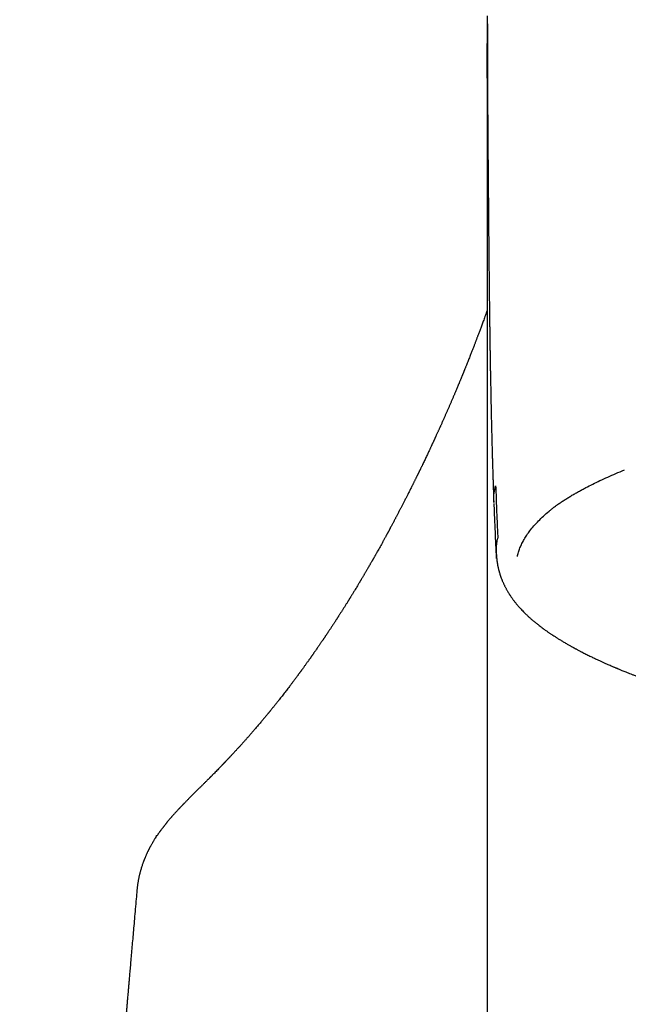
# Model space of a CAD drawing. Header units: millimetres. Extents: x 8 to 793, y 12 to 538.
# Tile 17 of 25: x 385 to 398, y 503 to 523. Entities that reach past the tile are written whole.
import ezdxf

# ---------------------------------------------------------------- set-up
doc = ezdxf.new("R2010")
doc.units = ezdxf.units.MM

msp = doc.modelspace()

# ---------------------------------------------------------------- linework, layer by layer
at = {"color": 7, "linetype": 'Continuous', "lineweight": 30}
for p, q in [((394.791, 513.094), (394.791, 509.646)), ((394.791, 509.646), (394.791, 447.457)), ((387.667, 505.685), (387.667, 505.682))]:
    msp.add_line(p, q, dxfattribs=at)
for points, knots in [([(394.794, 523.477), (394.794, 523.476), (394.794, 523.468), (394.794, 523.459), (394.794, 523.449), (394.794, 523.439), (394.794, 523.428), (394.793, 523.418), (394.793, 523.401), (394.793, 523.379), (394.793, 523.351), (394.793, 523.323), (394.792, 523.297), (394.792, 523.272), (394.792, 523.243), (394.792, 523.208), (394.791, 523.165), (394.791, 523.121), (394.791, 523.081), (394.791, 523.043), (394.791, 523.006), (394.791, 522.965), (394.791, 522.925), (394.79, 522.887), (394.79, 522.852), (394.79, 522.819), (394.79, 522.79), (394.79, 522.766), (394.79, 522.745), (394.79, 522.724), (394.79, 522.701), (394.79, 522.674), (394.79, 522.646), (394.79, 522.621), (394.79, 522.606), (394.79, 522.602)], [0, 0, 0, 0, 0.001294, 0.014433, 0.027173, 0.039981, 0.052858, 0.065802, 0.078822, 0.111061, 0.145931, 0.179146, 0.211219, 0.240878, 0.268129, 0.315396, 0.366998, 0.419865, 0.469787, 0.508484, 0.55086, 0.597121, 0.646023, 0.685437, 0.725174, 0.761957, 0.79524, 0.819351, 0.841229, 0.863436, 0.889113, 0.918266, 0.950277, 0.985635, 1, 1, 1, 1]), ([(394.803, 523.318), (394.803, 523.317), (394.803, 523.313), (394.803, 523.305), (394.803, 523.296), (394.803, 523.287), (394.803, 523.275), (394.802, 523.262), (394.802, 523.246), (394.802, 523.228), (394.802, 523.205), (394.802, 523.179), (394.802, 523.15), (394.802, 523.12), (394.802, 523.092), (394.801, 523.067), (394.801, 523.044), (394.801, 523.018), (394.801, 522.986), (394.801, 522.95), (394.801, 522.911), (394.801, 522.87), (394.801, 522.826), (394.801, 522.777), (394.801, 522.725), (394.8, 522.672), (394.8, 522.621), (394.8, 522.569), (394.8, 522.518), (394.801, 522.469), (394.801, 522.423), (394.801, 522.379), (394.801, 522.338), (394.801, 522.303), (394.801, 522.27), (394.801, 522.239), (394.801, 522.205), (394.801, 522.167), (394.801, 522.125), (394.801, 522.078), (394.802, 522.024), (394.802, 521.966), (394.802, 521.906), (394.802, 521.85), (394.803, 521.797), (394.803, 521.744), (394.803, 521.691), (394.803, 521.638), (394.804, 521.585), (394.804, 521.535), (394.804, 521.483), (394.805, 521.428), (394.805, 521.372), (394.805, 521.319), (394.806, 521.272), (394.806, 521.231), (394.806, 521.191), (394.806, 521.15), (394.807, 521.101), (394.807, 521.052), (394.807, 521.005), (394.808, 520.966), (394.808, 520.932), (394.808, 520.901), (394.809, 520.869), (394.809, 520.833), (394.809, 520.784), (394.81, 520.724), (394.81, 520.659), (394.811, 520.6), (394.811, 520.544), (394.812, 520.489), (394.812, 520.434), (394.812, 520.375), (394.813, 520.312), (394.814, 520.241), (394.814, 520.166), (394.815, 520.093), (394.815, 520.023), (394.816, 519.954), (394.817, 519.888), (394.817, 519.826), (394.818, 519.77), (394.818, 519.717), (394.818, 519.667), (394.819, 519.618), (394.819, 519.573), (394.82, 519.528), (394.82, 519.48), (394.82, 519.43), (394.821, 519.382), (394.821, 519.339), (394.822, 519.301), (394.822, 519.263), (394.822, 519.222), (394.823, 519.176), (394.823, 519.128), (394.824, 519.084), (394.824, 519.046), (394.824, 519.016), (394.825, 518.987), (394.825, 518.957), (394.825, 518.925), (394.825, 518.884), (394.826, 518.835), (394.826, 518.782), (394.827, 518.732), (394.827, 518.69), (394.828, 518.659), (394.828, 518.635), (394.828, 518.613), (394.828, 518.588), (394.829, 518.555), (394.829, 518.514), (394.83, 518.465), (394.83, 518.412), (394.831, 518.356), (394.831, 518.301), (394.832, 518.249), (394.832, 518.204), (394.833, 518.168), (394.833, 518.135), (394.833, 518.101), (394.834, 518.062), (394.834, 518.022), (394.835, 517.981), (394.835, 517.941), (394.836, 517.902), (394.836, 517.867), (394.836, 517.829), (394.837, 517.785), (394.838, 517.736), (394.838, 517.686), (394.839, 517.635), (394.839, 517.585), (394.84, 517.536), (394.84, 517.496), (394.841, 517.464), (394.841, 517.44), (394.841, 517.416), (394.842, 517.393), (394.842, 517.368), (394.842, 517.339), (394.843, 517.305), (394.843, 517.27), (394.844, 517.237), (394.844, 517.207), (394.845, 517.177), (394.845, 517.147), (394.845, 517.118), (394.846, 517.09), (394.846, 517.059), (394.847, 517.022), (394.847, 516.979), (394.848, 516.934), (394.849, 516.887), (394.849, 516.842), (394.85, 516.799), (394.851, 516.76), (394.851, 516.723), (394.852, 516.672), (394.853, 516.604), (394.854, 516.521), (394.856, 516.453), (394.857, 516.401), (394.857, 516.365), (394.858, 516.327), (394.858, 516.289), (394.859, 516.252), (394.86, 516.218), (394.86, 516.191), (394.861, 516.171), (394.861, 516.155), (394.861, 516.141), (394.861, 516.124), (394.862, 516.102), (394.862, 516.074), (394.863, 516.039), (394.864, 516), (394.865, 515.952), (394.866, 515.898), (394.867, 515.838), (394.868, 515.777), (394.869, 515.716), (394.871, 515.653), (394.872, 515.59), (394.873, 515.536), (394.874, 515.491), (394.875, 515.457), (394.875, 515.429), (394.876, 515.402), (394.877, 515.373), (394.877, 515.341), (394.879, 515.276), (394.881, 515.177), (394.885, 515.04), (394.887, 514.925), (394.89, 514.835), (394.891, 514.771), (394.893, 514.707), (394.895, 514.644), (394.896, 514.586), (394.898, 514.534), (394.899, 514.488), (394.9, 514.45), (394.901, 514.424), (394.902, 514.405), (394.902, 514.388), (394.903, 514.361), (394.904, 514.321), (394.906, 514.27), (394.907, 514.211), (394.909, 514.144), (394.912, 514.068), (394.914, 513.984), (394.918, 513.891), (394.921, 513.789), (394.924, 513.685), (394.927, 513.614), (394.928, 513.58)], [0, 0, 0, 0, 0.000173, 0.001078, 0.002637, 0.004169, 0.005556, 0.008251, 0.010525, 0.01324, 0.016975, 0.021139, 0.025731, 0.030818, 0.035281, 0.039077, 0.04244, 0.045913, 0.05131, 0.056907, 0.062694, 0.068853, 0.075529, 0.082581, 0.090713, 0.098443, 0.105936, 0.113293, 0.121121, 0.127679, 0.13448, 0.14075, 0.14635, 0.151335, 0.155666, 0.15987, 0.164357, 0.16949, 0.17527, 0.181696, 0.188356, 0.19688, 0.204662, 0.211703, 0.218586, 0.225028, 0.231747, 0.238545, 0.244999, 0.251097, 0.257118, 0.26373, 0.270958, 0.277061, 0.282538, 0.287328, 0.29152, 0.296198, 0.301689, 0.307991, 0.312948, 0.317346, 0.321184, 0.324464, 0.327653, 0.331577, 0.336251, 0.343881, 0.35086, 0.357123, 0.362853, 0.368554, 0.374347, 0.380279, 0.386668, 0.394016, 0.401865, 0.409383, 0.416222, 0.422761, 0.429776, 0.435822, 0.441225, 0.446146, 0.451193, 0.455823, 0.460165, 0.464384, 0.468835, 0.47386, 0.478642, 0.482791, 0.486148, 0.489499, 0.493434, 0.497829, 0.502429, 0.507139, 0.510373, 0.513073, 0.515658, 0.518399, 0.521393, 0.524707, 0.530053, 0.534978, 0.539542, 0.544042, 0.546467, 0.548423, 0.55044, 0.552758, 0.555376, 0.559577, 0.564123, 0.56897, 0.574121, 0.579518, 0.584317, 0.588262, 0.591784, 0.594297, 0.597417, 0.601158, 0.604904, 0.60834, 0.612369, 0.615867, 0.618835, 0.622127, 0.626236, 0.630726, 0.635318, 0.63998, 0.644529, 0.64894, 0.653123, 0.655434, 0.65764, 0.659748, 0.661762, 0.663894, 0.666581, 0.669634, 0.672976, 0.676003, 0.67868, 0.681008, 0.684118, 0.686702, 0.688927, 0.691631, 0.694961, 0.698881, 0.703094, 0.707154, 0.711395, 0.715291, 0.718584, 0.721824, 0.725198, 0.732473, 0.739884, 0.747491, 0.750628, 0.75386, 0.757186, 0.760606, 0.764093, 0.767138, 0.769546, 0.771318, 0.772471, 0.773643, 0.775149, 0.776988, 0.779585, 0.782645, 0.786168, 0.790089, 0.79531, 0.800616, 0.806005, 0.811479, 0.817037, 0.822678, 0.828036, 0.831593, 0.834567, 0.83696, 0.839142, 0.841674, 0.844563, 0.84771, 0.858871, 0.870877, 0.883902, 0.889304, 0.894867, 0.90059, 0.906341, 0.911487, 0.915944, 0.920174, 0.923517, 0.925973, 0.927059, 0.928566, 0.930516, 0.93427, 0.939019, 0.944117, 0.950013, 0.956706, 0.964194, 0.972476, 0.981384, 0.991055, 1, 1, 1, 1]), ([(394.803, 523.318), (394.803, 523.326), (394.803, 523.355), (394.803, 523.381), (394.803, 523.4)], [0, 0, 0, 0, 0.303742, 1, 1, 1, 1]), ([(394.791, 522.625), (394.791, 522.528), (394.791, 522.321), (394.791, 521.992), (394.791, 521.639), (394.791, 521.277), (394.791, 520.905), (394.791, 520.525), (394.791, 520.123), (394.791, 519.698), (394.791, 519.249), (394.791, 518.789), (394.791, 518.319), (394.791, 517.838), (394.791, 517.347), (394.791, 516.846), (394.791, 516.335), (394.791, 515.813), (394.791, 515.285), (394.791, 514.749), (394.791, 514.208), (394.791, 513.657), (394.791, 513.282), (394.791, 513.095)], [0, 0, 0, 0, 0.039058, 0.0841297, 0.1292008, 0.1742715, 0.2193418, 0.264412, 0.3094821, 0.3590593, 0.4086365, 0.4582138, 0.5077913, 0.5573688, 0.6069463, 0.6565236, 0.7061006, 0.755677, 0.8052526, 0.8539418, 0.9026297, 0.9513159, 1, 1, 1, 1]), ([(394.801, 522.149), (394.801, 522.149), (394.795, 522.249), (394.792, 522.4), (394.792, 522.551), (394.792, 522.602)], [0, 0, 0, 0, 0.005092, 0.661353, 1, 1, 1, 1]), ([(394.791, 517.48), (394.791, 517.479), (394.788, 517.472), (394.783, 517.457), (394.775, 517.434), (394.763, 517.403), (394.749, 517.362), (394.732, 517.314), (394.715, 517.269), (394.7, 517.227), (394.685, 517.187), (394.67, 517.147), (394.656, 517.109), (394.643, 517.072), (394.629, 517.037), (394.617, 517.004), (394.606, 516.974), (394.596, 516.948), (394.587, 516.925), (394.579, 516.902), (394.57, 516.88), (394.561, 516.857), (394.552, 516.832), (394.542, 516.806), (394.532, 516.779), (394.52, 516.749), (394.508, 516.718), (394.496, 516.686), (394.483, 516.654), (394.47, 516.62), (394.456, 516.584), (394.441, 516.544), (394.424, 516.502), (394.407, 516.458), (394.389, 516.414), (394.373, 516.375), (394.361, 516.344), (394.352, 516.321), (394.343, 516.3), (394.336, 516.281), (394.329, 516.264), (394.322, 516.249), (394.318, 516.237), (394.314, 516.227), (394.311, 516.22), (394.309, 516.214), (394.306, 516.209), (394.304, 516.203), (394.301, 516.196), (394.297, 516.187), (394.293, 516.175), (394.287, 516.162), (394.281, 516.147), (394.274, 516.13), (394.266, 516.111), (394.258, 516.09), (394.249, 516.068), (394.239, 516.045), (394.23, 516.023), (394.219, 515.996), (394.205, 515.964), (394.19, 515.928), (394.176, 515.894), (394.163, 515.862), (394.15, 515.832), (394.138, 515.803), (394.126, 515.777), (394.116, 515.752), (394.101, 515.717), (394.082, 515.672), (394.059, 515.618), (394.04, 515.574), (394.024, 515.538), (394.012, 515.511), (394, 515.484), (393.989, 515.458), (393.978, 515.432), (393.967, 515.407), (393.955, 515.38), (393.943, 515.354), (393.932, 515.327), (393.921, 515.302), (393.909, 515.277), (393.899, 515.253), (393.887, 515.227), (393.875, 515.2), (393.863, 515.173), (393.852, 515.149), (393.842, 515.127), (393.834, 515.108), (393.825, 515.089), (393.815, 515.067), (393.805, 515.045), (393.795, 515.022), (393.783, 514.998), (393.772, 514.972), (393.761, 514.949), (393.752, 514.93), (393.745, 514.914), (393.738, 514.899), (393.732, 514.886), (393.726, 514.873), (393.721, 514.861), (393.716, 514.85), (393.711, 514.84), (393.707, 514.831), (393.703, 514.823), (393.7, 514.817), (393.697, 514.81), (393.694, 514.802), (393.689, 514.793), (393.684, 514.782), (393.678, 514.769), (393.671, 514.754), (393.664, 514.739), (393.656, 514.722), (393.648, 514.704), (393.639, 514.685), (393.629, 514.665), (393.617, 514.639), (393.603, 514.608), (393.586, 514.572), (393.568, 514.534), (393.549, 514.494), (393.529, 514.453), (393.509, 514.411), (393.489, 514.369), (393.472, 514.335), (393.46, 514.309), (393.451, 514.291), (393.443, 514.274), (393.435, 514.258), (393.428, 514.244), (393.422, 514.231), (393.416, 514.219), (393.412, 514.21), (393.408, 514.202), (393.405, 514.196), (393.403, 514.191), (393.4, 514.185), (393.396, 514.177), (393.391, 514.167), (393.385, 514.155), (393.378, 514.142), (393.371, 514.127), (393.363, 514.111), (393.355, 514.094), (393.345, 514.075), (393.336, 514.055), (393.325, 514.034), (393.315, 514.014), (393.305, 513.992), (393.294, 513.971), (393.284, 513.95), (393.274, 513.93), (393.261, 513.905), (393.246, 513.875), (393.229, 513.841), (393.212, 513.808), (393.196, 513.776), (393.18, 513.744), (393.165, 513.714), (393.15, 513.685), (393.136, 513.657), (393.121, 513.628), (393.106, 513.599), (393.092, 513.571), (393.077, 513.542), (393.063, 513.515), (393.05, 513.489), (393.037, 513.465), (393.025, 513.442), (393.012, 513.418), (392.999, 513.391), (392.983, 513.362), (392.97, 513.335), (392.958, 513.313), (392.948, 513.294), (392.937, 513.274), (392.927, 513.254), (392.916, 513.233), (392.904, 513.212), (392.892, 513.189), (392.88, 513.165), (392.866, 513.14), (392.852, 513.114), (392.838, 513.086), (392.824, 513.062), (392.813, 513.041), (392.805, 513.025), (392.797, 513.011), (392.79, 512.998), (392.784, 512.987), (392.779, 512.977), (392.774, 512.969), (392.77, 512.961), (392.765, 512.952), (392.76, 512.942), (392.754, 512.932), (392.747, 512.918), (392.739, 512.903), (392.729, 512.884), (392.718, 512.864), (392.706, 512.842), (392.693, 512.819), (392.68, 512.796), (392.663, 512.765), (392.641, 512.725), (392.615, 512.677), (392.589, 512.632), (392.569, 512.595), (392.552, 512.566), (392.541, 512.545), (392.53, 512.526), (392.519, 512.507), (392.51, 512.491), (392.503, 512.478), (392.497, 512.468), (392.494, 512.462), (392.49, 512.456), (392.487, 512.45), (392.484, 512.445), (392.48, 512.439), (392.476, 512.431), (392.47, 512.42), (392.463, 512.407), (392.454, 512.393), (392.444, 512.376), (392.434, 512.357), (392.422, 512.337), (392.411, 512.317), (392.4, 512.298), (392.389, 512.279), (392.379, 512.262), (392.367, 512.241), (392.353, 512.218), (392.339, 512.193), (392.325, 512.169), (392.312, 512.147), (392.3, 512.127), (392.289, 512.107), (392.277, 512.087), (392.264, 512.065), (392.251, 512.043), (392.239, 512.023), (392.228, 512.005), (392.219, 511.99), (392.21, 511.975), (392.2, 511.959), (392.19, 511.94), (392.178, 511.92), (392.162, 511.894), (392.143, 511.863), (392.121, 511.827), (392.101, 511.794), (392.083, 511.764), (392.067, 511.737), (392.051, 511.711), (392.035, 511.686), (392.022, 511.665), (392.012, 511.648), (392.004, 511.635), (391.996, 511.622), (391.988, 511.61), (391.981, 511.597), (391.972, 511.583), (391.961, 511.566), (391.949, 511.546), (391.935, 511.525), (391.92, 511.501), (391.905, 511.476), (391.889, 511.451), (391.874, 511.427), (391.858, 511.402), (391.842, 511.378), (391.827, 511.353), (391.812, 511.33), (391.798, 511.307), (391.784, 511.286), (391.771, 511.267), (391.762, 511.252), (391.754, 511.24), (391.749, 511.232), (391.743, 511.223), (391.737, 511.213), (391.729, 511.201), (391.721, 511.188), (391.71, 511.172), (391.699, 511.154), (391.686, 511.135), (391.671, 511.112), (391.655, 511.087), (391.637, 511.06), (391.62, 511.034), (391.603, 511.009), (391.588, 510.986), (391.574, 510.965), (391.561, 510.945), (391.549, 510.927), (391.538, 510.91), (391.527, 510.895), (391.516, 510.879), (391.506, 510.863), (391.496, 510.848), (391.487, 510.836), (391.481, 510.826), (391.476, 510.818), (391.47, 510.809), (391.462, 510.798), (391.453, 510.785), (391.442, 510.769), (391.431, 510.752), (391.418, 510.733), (391.405, 510.714), (391.383, 510.683), (391.353, 510.639), (391.322, 510.594), (391.299, 510.561), (391.284, 510.54), (391.27, 510.519), (391.258, 510.502), (391.247, 510.487), (391.238, 510.474), (391.23, 510.462), (391.222, 510.451), (391.215, 510.441), (391.209, 510.432), (391.202, 510.423), (391.195, 510.412), (391.185, 510.399), (391.174, 510.384), (391.162, 510.366), (391.149, 510.347), (391.134, 510.328), (391.119, 510.307), (391.104, 510.285), (391.088, 510.263), (391.071, 510.239), (391.055, 510.218), (391.041, 510.198), (391.029, 510.182), (391.018, 510.167), (391.008, 510.153), (390.999, 510.141), (390.991, 510.129), (390.982, 510.117), (390.972, 510.104), (390.962, 510.09), (390.951, 510.075), (390.936, 510.055), (390.919, 510.031), (390.898, 510.004), (390.873, 509.969), (390.842, 509.928), (390.806, 509.881), (390.772, 509.836), (390.741, 509.795), (390.711, 509.756), (390.681, 509.717), (390.651, 509.678), (390.621, 509.64), (390.592, 509.603), (390.567, 509.572), (390.547, 509.546), (390.531, 509.526), (390.514, 509.504), (390.496, 509.482), (390.478, 509.459), (390.46, 509.438), (390.444, 509.417), (390.428, 509.398), (390.414, 509.379), (390.4, 509.362), (390.387, 509.347), (390.377, 509.334), (390.367, 509.322), (390.358, 509.311), (390.349, 509.3), (390.339, 509.288), (390.328, 509.275), (390.315, 509.26), (390.301, 509.241), (390.283, 509.22), (390.264, 509.198), (390.244, 509.174), (390.223, 509.148), (390.199, 509.12), (390.174, 509.091), (390.148, 509.06), (390.122, 509.029), (390.094, 508.997), (390.069, 508.967), (390.045, 508.94), (390.024, 508.916), (390.005, 508.894), (389.988, 508.873), (389.971, 508.855), (389.956, 508.837), (389.941, 508.82), (389.927, 508.804), (389.912, 508.788), (389.897, 508.771), (389.88, 508.752), (389.863, 508.732), (389.844, 508.711), (389.825, 508.69), (389.805, 508.668), (389.786, 508.647), (389.767, 508.626), (389.748, 508.605), (389.729, 508.584), (389.71, 508.564), (389.693, 508.545), (389.676, 508.527), (389.661, 508.51), (389.646, 508.494), (389.631, 508.478), (389.615, 508.461), (389.599, 508.443), (389.581, 508.425), (389.565, 508.408), (389.552, 508.394), (389.542, 508.383), (389.531, 508.371), (389.519, 508.36), (389.508, 508.347), (389.496, 508.335), (389.485, 508.323), (389.475, 508.312), (389.465, 508.303), (389.457, 508.294), (389.45, 508.286), (389.444, 508.28), (389.438, 508.275), (389.433, 508.269), (389.426, 508.262), (389.418, 508.254), (389.409, 508.244), (389.399, 508.233), (389.387, 508.221), (389.368, 508.201), (389.343, 508.175), (389.31, 508.142), (389.277, 508.108), (389.251, 508.081), (389.231, 508.061), (389.218, 508.048), (389.206, 508.035), (389.194, 508.024), (389.183, 508.012), (389.172, 508.001), (389.163, 507.992), (389.156, 507.985), (389.149, 507.978), (389.142, 507.971), (389.133, 507.962), (389.123, 507.951), (389.11, 507.939), (389.096, 507.925), (389.081, 507.909), (389.063, 507.892), (389.044, 507.872), (389.023, 507.851), (389.001, 507.829), (388.978, 507.807), (388.956, 507.785), (388.906, 507.735), (388.828, 507.657), (388.748, 507.578), (388.699, 507.528), (388.68, 507.509), (388.663, 507.492), (388.648, 507.477), (388.635, 507.463), (388.624, 507.452), (388.614, 507.442), (388.606, 507.434), (388.601, 507.428), (388.596, 507.423), (388.591, 507.418), (388.584, 507.411), (388.575, 507.402), (388.566, 507.393), (388.556, 507.382), (388.546, 507.371), (388.535, 507.36), (388.525, 507.349), (388.513, 507.336), (388.5, 507.323), (388.485, 507.307), (388.47, 507.291), (388.455, 507.275), (388.439, 507.256), (388.422, 507.237), (388.404, 507.218), (388.388, 507.199), (388.374, 507.183), (388.362, 507.17), (388.351, 507.157), (388.338, 507.142), (388.324, 507.125), (388.31, 507.108), (388.297, 507.092), (388.286, 507.079), (388.276, 507.067), (388.268, 507.056), (388.26, 507.047), (388.253, 507.038), (388.246, 507.029), (388.238, 507.02), (388.231, 507.01), (388.222, 506.999), (388.213, 506.987), (388.203, 506.974), (388.191, 506.959), (388.18, 506.944), (388.168, 506.928), (388.158, 506.915), (388.149, 506.903), (388.141, 506.892), (388.133, 506.881), (388.123, 506.868), (388.112, 506.853), (388.101, 506.836), (388.09, 506.821), (388.083, 506.81), (388.08, 506.806)], [0, 0, 0, 0, 0.000063, 0.002258, 0.004428, 0.006574, 0.011539, 0.01637, 0.020571, 0.024666, 0.028655, 0.03252, 0.036283, 0.03987, 0.043282, 0.046517, 0.049577, 0.051889, 0.054155, 0.056376, 0.058551, 0.060749, 0.063111, 0.065639, 0.068333, 0.071195, 0.074223, 0.077336, 0.080528, 0.083794, 0.087137, 0.091162, 0.095292, 0.099526, 0.103864, 0.108306, 0.11072, 0.112946, 0.114986, 0.116839, 0.118506, 0.119985, 0.121278, 0.122022, 0.122686, 0.12327, 0.123775, 0.124305, 0.12496, 0.125892, 0.126996, 0.128274, 0.129724, 0.131382, 0.133221, 0.135239, 0.137435, 0.139659, 0.14183, 0.143947, 0.147586, 0.151054, 0.154351, 0.157477, 0.160433, 0.163169, 0.165741, 0.168148, 0.170463, 0.175851, 0.181065, 0.186104, 0.188751, 0.191397, 0.194044, 0.196703, 0.198942, 0.201361, 0.203961, 0.206742, 0.209097, 0.211564, 0.214015, 0.216373, 0.218638, 0.221464, 0.224132, 0.226641, 0.22845, 0.230247, 0.232162, 0.234197, 0.236353, 0.238587, 0.240936, 0.243402, 0.245984, 0.247511, 0.249037, 0.250466, 0.251792, 0.253016, 0.254138, 0.255158, 0.256163, 0.257043, 0.2578, 0.258434, 0.258944, 0.259727, 0.260656, 0.261735, 0.262964, 0.264344, 0.265874, 0.267453, 0.269167, 0.271013, 0.272994, 0.275107, 0.278447, 0.28194, 0.285586, 0.289385, 0.293336, 0.29744, 0.301441, 0.305577, 0.307238, 0.308921, 0.310602, 0.312155, 0.313558, 0.314812, 0.315916, 0.31687, 0.317516, 0.318069, 0.318529, 0.318945, 0.319806, 0.320808, 0.32195, 0.323234, 0.324658, 0.326194, 0.327865, 0.329672, 0.331615, 0.333535, 0.33557, 0.337641, 0.33967, 0.341658, 0.343604, 0.34551, 0.348896, 0.352143, 0.355252, 0.358429, 0.361446, 0.364305, 0.367053, 0.369795, 0.372535, 0.375272, 0.378006, 0.380736, 0.383376, 0.385831, 0.388151, 0.390336, 0.39247, 0.395184, 0.398001, 0.400921, 0.40269, 0.404494, 0.406374, 0.4084, 0.410335, 0.412388, 0.414559, 0.416849, 0.419257, 0.421783, 0.424427, 0.427182, 0.428855, 0.43038, 0.431755, 0.432981, 0.434057, 0.434985, 0.435763, 0.436501, 0.437323, 0.43825, 0.439282, 0.440418, 0.44202, 0.443793, 0.445735, 0.447849, 0.4501, 0.452333, 0.454528, 0.459277, 0.463836, 0.468205, 0.472382, 0.474494, 0.476522, 0.478409, 0.480154, 0.481756, 0.483216, 0.483866, 0.484484, 0.485068, 0.48562, 0.486139, 0.486695, 0.48735, 0.488414, 0.489665, 0.491104, 0.492731, 0.494584, 0.496545, 0.49845, 0.500295, 0.502082, 0.503809, 0.505478, 0.508054, 0.510476, 0.512742, 0.514854, 0.516812, 0.518666, 0.520436, 0.522731, 0.524867, 0.526843, 0.528659, 0.529898, 0.53131, 0.532895, 0.534653, 0.536585, 0.538689, 0.542192, 0.545664, 0.549096, 0.551691, 0.554262, 0.556809, 0.559238, 0.561492, 0.562873, 0.56418, 0.565412, 0.566569, 0.567688, 0.568893, 0.570652, 0.57258, 0.574676, 0.57694, 0.579364, 0.581797, 0.584183, 0.586522, 0.588899, 0.591224, 0.5935, 0.595707, 0.597749, 0.599613, 0.6013, 0.602097, 0.602866, 0.603729, 0.604706, 0.605799, 0.607006, 0.608576, 0.610306, 0.612193, 0.614098, 0.616871, 0.619505, 0.622001, 0.624359, 0.626579, 0.62866, 0.630496, 0.63221, 0.633823, 0.635346, 0.636781, 0.638368, 0.639829, 0.641163, 0.641891, 0.642616, 0.643463, 0.644437, 0.645765, 0.647274, 0.648964, 0.650794, 0.652626, 0.654452, 0.659888, 0.665264, 0.667359, 0.669423, 0.671352, 0.673131, 0.674462, 0.675696, 0.676831, 0.677868, 0.678807, 0.679648, 0.680482, 0.681422, 0.682754, 0.684253, 0.68592, 0.68774, 0.68965, 0.69164, 0.693711, 0.695862, 0.698094, 0.700399, 0.702119, 0.703698, 0.705134, 0.706428, 0.70758, 0.708669, 0.709817, 0.711073, 0.712436, 0.713906, 0.715484, 0.718123, 0.720766, 0.723392, 0.728038, 0.732619, 0.737063, 0.740863, 0.744562, 0.748275, 0.752025, 0.755763, 0.759357, 0.762825, 0.764687, 0.766649, 0.76871, 0.770872, 0.773099, 0.775246, 0.77718, 0.779026, 0.780784, 0.782439, 0.783939, 0.785165, 0.786261, 0.787293, 0.78839, 0.789553, 0.790783, 0.79208, 0.793971, 0.795989, 0.798138, 0.800438, 0.802941, 0.805603, 0.808422, 0.811389, 0.814415, 0.817479, 0.820569, 0.823011, 0.825284, 0.827387, 0.829322, 0.831107, 0.832818, 0.834368, 0.835857, 0.837393, 0.839054, 0.840838, 0.842746, 0.844768, 0.846814, 0.848866, 0.850924, 0.852952, 0.854985, 0.857013, 0.858937, 0.860764, 0.86246, 0.864024, 0.865511, 0.867061, 0.868652, 0.870311, 0.872079, 0.87399, 0.875, 0.876045, 0.877127, 0.878244, 0.879398, 0.880582, 0.881697, 0.882705, 0.883645, 0.884468, 0.885173, 0.885761, 0.886231, 0.8867, 0.887354, 0.88813, 0.889026, 0.890043, 0.891181, 0.892426, 0.895435, 0.898495, 0.901607, 0.904771, 0.906028, 0.907248, 0.908366, 0.909383, 0.91055, 0.911545, 0.912367, 0.913017, 0.913568, 0.914222, 0.914991, 0.915968, 0.917083, 0.918336, 0.919728, 0.921258, 0.923032, 0.924946, 0.926883, 0.928817, 0.930748, 0.932676, 0.941735, 0.950749, 0.952468, 0.954043, 0.955475, 0.95676, 0.957801, 0.958722, 0.959523, 0.960204, 0.960571, 0.960894, 0.961298, 0.961841, 0.962525, 0.963202, 0.963976, 0.964836, 0.965677, 0.966472, 0.967221, 0.968306, 0.969279, 0.970205, 0.971265, 0.972366, 0.973571, 0.974853, 0.976034, 0.977078, 0.977758, 0.978558, 0.979484, 0.980537, 0.981632, 0.982611, 0.983468, 0.984203, 0.984818, 0.985386, 0.985949, 0.986508, 0.987053, 0.987604, 0.988257, 0.989035, 0.989835, 0.990735, 0.991722, 0.992654, 0.993485, 0.994215, 0.994844, 0.995408, 0.996302, 0.997191, 0.99812, 0.999213, 1, 1, 1, 1]), ([(395.408, 512.478), (395.415, 512.507), (395.429, 512.565), (395.461, 512.653), (395.5, 512.741), (395.547, 512.828), (395.601, 512.915), (395.667, 513.007), (395.745, 513.103), (395.838, 513.203), (395.94, 513.303), (396.032, 513.384), (396.109, 513.446), (396.167, 513.491), (396.228, 513.536), (396.293, 513.581), (396.361, 513.626), (396.431, 513.67), (396.502, 513.714), (396.575, 513.756), (396.651, 513.799), (396.727, 513.84), (396.823, 513.891), (396.942, 513.951), (397.09, 514.023), (397.247, 514.095), (397.412, 514.168), (397.527, 514.217), (397.586, 514.242)], [0, 0, 0, 0, 0.046739, 0.0936, 0.14061, 0.187792, 0.235174, 0.282174, 0.337182, 0.39217, 0.447178, 0.502242, 0.527192, 0.552349, 0.57772, 0.60331, 0.629127, 0.655176, 0.679955, 0.704951, 0.730168, 0.755084, 0.77837, 0.820704, 0.864019, 0.90833, 0.953652, 1, 1, 1, 1]), ([(394.93, 513.58), (394.929, 513.593), (394.924, 513.656), (394.934, 513.769), (394.956, 513.869), (394.967, 513.92)], [0, 0, 0, 0, 0.1120865, 0.5564585, 1, 1, 1, 1]), ([(394.967, 513.92), (394.972, 513.798), (394.98, 513.558), (394.994, 513.202), (395.005, 512.969), (395.01, 512.854)], [0, 0, 0, 0, 0.342214, 0.675546, 1, 1, 1, 1]), ([(394.93, 513.558), (394.935, 513.43), (394.945, 513.177), (394.962, 512.804), (394.974, 512.559), (394.98, 512.438)], [0, 0, 0, 0, 0.342722, 0.676054, 1, 1, 1, 1]), ([(394.987, 512.516), (394.984, 512.553), (394.974, 512.665), (394.996, 512.778), (395.01, 512.854)], [0, 0, 0, 0, 0.325822, 1, 1, 1, 1]), ([(394.981, 512.517), (394.982, 512.505), (394.983, 512.482), (394.986, 512.45), (394.989, 512.421), (394.992, 512.397), (394.995, 512.375), (394.997, 512.358), (395, 512.344), (395.002, 512.332), (395.004, 512.321), (395.006, 512.31), (395.008, 512.296), (395.011, 512.28), (395.015, 512.261), (395.02, 512.241), (395.025, 512.22), (395.03, 512.2), (395.035, 512.181), (395.04, 512.162), (395.046, 512.144), (395.052, 512.124), (395.058, 512.104), (395.065, 512.084), (395.072, 512.064), (395.079, 512.045), (395.086, 512.025), (395.094, 512.005), (395.103, 511.984), (395.112, 511.961), (395.123, 511.938), (395.134, 511.915), (395.144, 511.893), (395.155, 511.871), (395.166, 511.85), (395.177, 511.828), (395.189, 511.807), (395.202, 511.784), (395.216, 511.759), (395.234, 511.731), (395.251, 511.703), (395.268, 511.677), (395.285, 511.653), (395.306, 511.622), (395.333, 511.585), (395.369, 511.539), (395.407, 511.492), (395.446, 511.447), (395.483, 511.407), (395.518, 511.371), (395.552, 511.335), (395.584, 511.305), (395.612, 511.279), (395.634, 511.258), (395.655, 511.239), (395.674, 511.222), (395.691, 511.207), (395.707, 511.193), (395.724, 511.179), (395.741, 511.165), (395.76, 511.149), (395.781, 511.132), (395.804, 511.113), (395.829, 511.093), (395.856, 511.072), (395.885, 511.051), (395.916, 511.027), (395.947, 511.004), (395.976, 510.983), (396.002, 510.965), (396.024, 510.95), (396.044, 510.936), (396.064, 510.922), (396.085, 510.908), (396.108, 510.893), (396.138, 510.873), (396.178, 510.847), (396.229, 510.815), (396.274, 510.786), (396.312, 510.763), (396.342, 510.745), (396.374, 510.726), (396.406, 510.708), (396.436, 510.69), (396.464, 510.675), (396.487, 510.661), (396.508, 510.65), (396.526, 510.64), (396.541, 510.631), (396.553, 510.625), (396.564, 510.619), (396.574, 510.613), (396.587, 510.606), (396.604, 510.597), (396.624, 510.586), (396.648, 510.574), (396.672, 510.561), (396.695, 510.549), (396.739, 510.526), (396.801, 510.495), (396.881, 510.455), (396.958, 510.418), (397.028, 510.385), (397.091, 510.356), (397.147, 510.33), (397.2, 510.306), (397.248, 510.285), (397.293, 510.266), (397.33, 510.25), (397.361, 510.236), (397.386, 510.226), (397.408, 510.216), (397.427, 510.208), (397.446, 510.2), (397.467, 510.192), (397.492, 510.181), (397.522, 510.169), (397.557, 510.155), (397.597, 510.139), (397.642, 510.12), (397.693, 510.101), (397.747, 510.08), (397.803, 510.058), (397.862, 510.036), (397.92, 510.014), (398.003, 509.983), (398.11, 509.944), (398.242, 509.898), (398.372, 509.854), (398.492, 509.814), (398.6, 509.779), (398.697, 509.749), (398.789, 509.72), (398.876, 509.694), (398.945, 509.673), (398.985, 509.661), (398.998, 509.658)], [0, 0, 0, 0, 0.009845, 0.018705, 0.026576, 0.033458, 0.039349, 0.044249, 0.04796, 0.051085, 0.054207, 0.05734, 0.060486, 0.065207, 0.070269, 0.075788, 0.081763, 0.087603, 0.092674, 0.097774, 0.102814, 0.108286, 0.114039, 0.119693, 0.125134, 0.130463, 0.135786, 0.141812, 0.147577, 0.153941, 0.160832, 0.167507, 0.173773, 0.179644, 0.186207, 0.192411, 0.198294, 0.204412, 0.212239, 0.220657, 0.229048, 0.236813, 0.243951, 0.250766, 0.264115, 0.277929, 0.292311, 0.307643, 0.319842, 0.331099, 0.341939, 0.353597, 0.360647, 0.367588, 0.373864, 0.379473, 0.384413, 0.388891, 0.393453, 0.398602, 0.403889, 0.409421, 0.415855, 0.423302, 0.430204, 0.437795, 0.446073, 0.454521, 0.461974, 0.468389, 0.473767, 0.478537, 0.483234, 0.488323, 0.493803, 0.499673, 0.51033, 0.522083, 0.534931, 0.541368, 0.548048, 0.554971, 0.562137, 0.569047, 0.574678, 0.579689, 0.584081, 0.587854, 0.591008, 0.593542, 0.595501, 0.597332, 0.599996, 0.603494, 0.607825, 0.612757, 0.617655, 0.622483, 0.627241, 0.643663, 0.659193, 0.673832, 0.687581, 0.698549, 0.708874, 0.718418, 0.727104, 0.734932, 0.741903, 0.746779, 0.751127, 0.754947, 0.758238, 0.761172, 0.764696, 0.768958, 0.774018, 0.779941, 0.786725, 0.794371, 0.802878, 0.811685, 0.821168, 0.830666, 0.840045, 0.849304, 0.870161, 0.890429, 0.910106, 0.92919, 0.943765, 0.957841, 0.971028, 0.983299, 0.994653, 1, 1, 1, 1]), ([(388.051, 506.76), (388.057, 506.774), (388.065, 506.791), (388.077, 506.805), (388.079, 506.807)], [0, 0, 0, 0, 0.861089, 1, 1, 1, 1]), ([(388.049, 506.764), (388.044, 506.756), (388.034, 506.74), (388.02, 506.718), (388.008, 506.699), (387.999, 506.683), (387.989, 506.667), (387.979, 506.65), (387.967, 506.629), (387.955, 506.607), (387.945, 506.588), (387.936, 506.573), (387.929, 506.56), (387.922, 506.546), (387.916, 506.533), (387.909, 506.52), (387.901, 506.504), (387.892, 506.487), (387.883, 506.467), (387.873, 506.446), (387.863, 506.424), (387.852, 506.401), (387.843, 506.379), (387.835, 506.359), (387.828, 506.344), (387.823, 506.33), (387.818, 506.319), (387.814, 506.309), (387.81, 506.299), (387.807, 506.289), (387.803, 506.279), (387.799, 506.268), (387.793, 506.252), (387.785, 506.23), (387.776, 506.203), (387.765, 506.172), (387.759, 506.15), (387.755, 506.139)], [0, 0, 0, 0, 0.044406, 0.083286, 0.116637, 0.144465, 0.169944, 0.195679, 0.236589, 0.27473, 0.308021, 0.330449, 0.352263, 0.373927, 0.395443, 0.416826, 0.441071, 0.470436, 0.50091, 0.53502, 0.57063, 0.607447, 0.64305, 0.672796, 0.6973, 0.71656, 0.733412, 0.748964, 0.764738, 0.780738, 0.796964, 0.81483, 0.839204, 0.870513, 0.908766, 0.95397, 1, 1, 1, 1]), ([(387.755, 506.138), (387.752, 506.127), (387.746, 506.108), (387.738, 506.08), (387.732, 506.056), (387.726, 506.036), (387.722, 506.017), (387.717, 505.997), (387.711, 505.973), (387.706, 505.947), (387.701, 505.925), (387.697, 505.905), (387.693, 505.884), (387.689, 505.858), (387.684, 505.829), (387.68, 505.803), (387.677, 505.78), (387.674, 505.76), (387.671, 505.737), (387.668, 505.71), (387.667, 505.692), (387.666, 505.682)], [0, 0, 0, 0, 0.07508, 0.139889, 0.194445, 0.238769, 0.274563, 0.310901, 0.36897, 0.426135, 0.475681, 0.517606, 0.564676, 0.621067, 0.685955, 0.749844, 0.788299, 0.831006, 0.880533, 0.936869, 1, 1, 1, 1]), ([(387.667, 505.685), (387.661, 505.628), (387.65, 505.501), (387.633, 505.309), (387.616, 505.111), (387.6, 504.924), (387.584, 504.747), (387.569, 504.578), (387.555, 504.418), (387.542, 504.266), (387.53, 504.126), (387.519, 503.997), (387.508, 503.879), (387.5, 503.778), (387.492, 503.691), (387.486, 503.618), (387.48, 503.553), (387.475, 503.497), (387.471, 503.448), (387.468, 503.408), (387.465, 503.377), (387.463, 503.35), (387.46, 503.324), (387.458, 503.295), (387.455, 503.261), (387.452, 503.223), (387.447, 503.17), (387.441, 503.101), (387.434, 503.012), (387.425, 502.912), (387.415, 502.801), (387.405, 502.679), (387.394, 502.549), (387.382, 502.415), (387.371, 502.279), (387.353, 502.076), (387.33, 501.801), (387.3, 501.452), (387.271, 501.106), (387.242, 500.762), (387.213, 500.421), (387.184, 500.071), (387.154, 499.712), (387.124, 499.344), (387.094, 498.985), (387.065, 498.639), (387.038, 498.31), (387.012, 497.986), (386.986, 497.668), (386.96, 497.356), (386.936, 497.05), (386.908, 496.715), (386.879, 496.351), (386.848, 495.96), (386.818, 495.581), (386.791, 495.246), (386.768, 494.952), (386.748, 494.699), (386.729, 494.451), (386.71, 494.21), (386.691, 493.974), (386.673, 493.744), (386.651, 493.449), (386.623, 493.085), (386.589, 492.648), (386.556, 492.216), (386.524, 491.79), (386.493, 491.371), (386.461, 490.943), (386.429, 490.506), (386.396, 490.059), (386.364, 489.616), (386.332, 489.176), (386.3, 488.739), (386.269, 488.299), (386.237, 487.856), (386.206, 487.413), (386.161, 486.766), (386.101, 485.916), (386.039, 485.005), (385.986, 484.233), (385.943, 483.602), (385.9, 482.969), (385.857, 482.334), (385.815, 481.7), (385.771, 481.041), (385.725, 480.362), (385.679, 479.664), (385.633, 478.978), (385.589, 478.302), (385.546, 477.637), (385.514, 477.137), (385.492, 476.799), (385.481, 476.619), (385.47, 476.443), (385.459, 476.274), (385.449, 476.115), (385.44, 475.969), (385.432, 475.835), (385.424, 475.715), (385.417, 475.603), (385.411, 475.502), (385.405, 475.411), (385.4, 475.33), (385.396, 475.26), (385.393, 475.208), (385.391, 475.171), (385.389, 475.142), (385.387, 475.105), (385.384, 475.062), (385.381, 475.011), (385.377, 474.952), (385.373, 474.887), (385.368, 474.805), (385.362, 474.707), (385.355, 474.591), (385.348, 474.462), (385.339, 474.321), (385.33, 474.168), (385.321, 474.003), (385.311, 473.831), (385.3, 473.653), (385.29, 473.482), (385.284, 473.368), (385.281, 473.315)], [0, 0, 0, 0, 0.00529, 0.011706, 0.017801, 0.023575, 0.029028, 0.03416, 0.039192, 0.043872, 0.0482, 0.052176, 0.0558, 0.059071, 0.061581, 0.063835, 0.065833, 0.067575, 0.069062, 0.070292, 0.071267, 0.071985, 0.072769, 0.073654, 0.07469, 0.075877, 0.077216, 0.079579, 0.082302, 0.085386, 0.088831, 0.092636, 0.09668, 0.100815, 0.105012, 0.109273, 0.11967, 0.130424, 0.141534, 0.151756, 0.162262, 0.173053, 0.184128, 0.195488, 0.207132, 0.217338, 0.227525, 0.237523, 0.247332, 0.256952, 0.266384, 0.275627, 0.288028, 0.300071, 0.311758, 0.323088, 0.331103, 0.338929, 0.346567, 0.354015, 0.361275, 0.368345, 0.37537, 0.388516, 0.40201, 0.415851, 0.428503, 0.441431, 0.454637, 0.468119, 0.481878, 0.495914, 0.509153, 0.522629, 0.53626, 0.549919, 0.563606, 0.57732, 0.609757, 0.64235, 0.661825, 0.681358, 0.700947, 0.720594, 0.740298, 0.759901, 0.781856, 0.803469, 0.82474, 0.845668, 0.866254, 0.886496, 0.892103, 0.897682, 0.903211, 0.908467, 0.913393, 0.91799, 0.922022, 0.925761, 0.929207, 0.93236, 0.93522, 0.937658, 0.939833, 0.941746, 0.942436, 0.94333, 0.944452, 0.945804, 0.947385, 0.949196, 0.951235, 0.953504, 0.956742, 0.960356, 0.964346, 0.968712, 0.973453, 0.97857, 0.984063, 0.989428, 0.99511, 1, 1, 1, 1])]:
    msp.add_open_spline(points, degree=3, knots=knots, dxfattribs=at)

doc.saveas('drawing.dxf')
